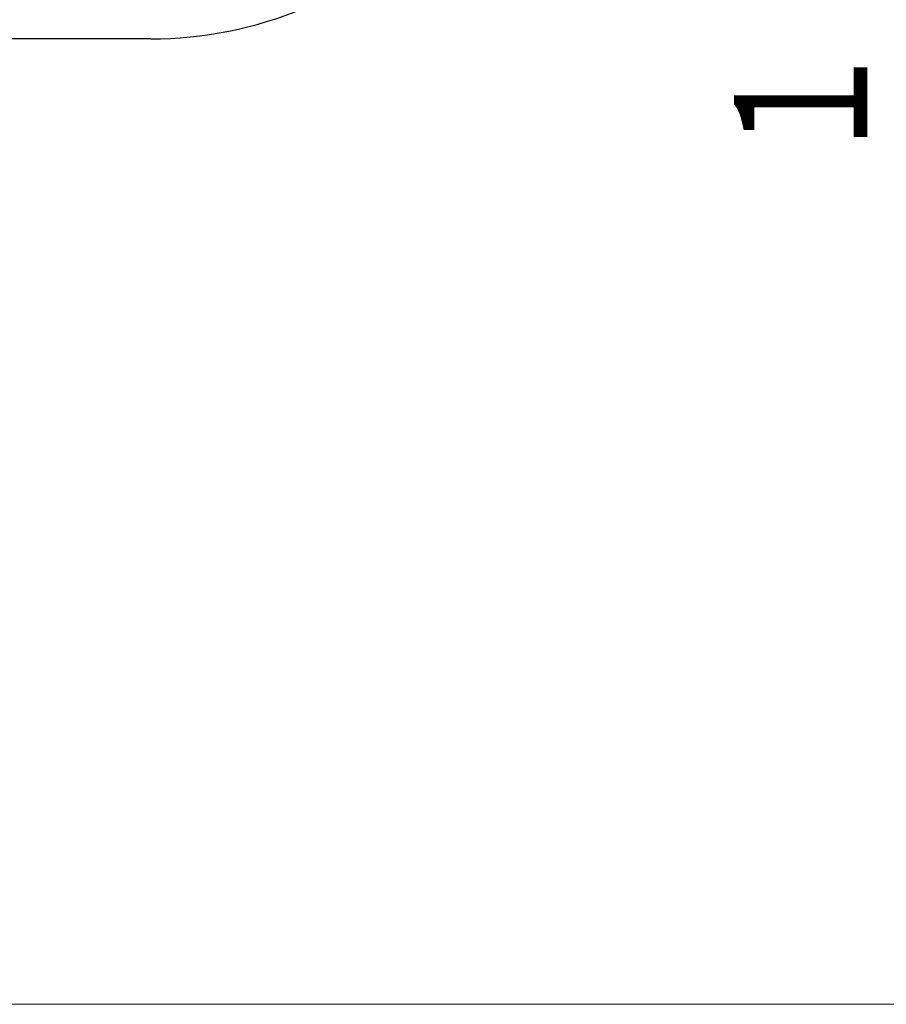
# Model space of a CAD drawing. Header units: millimetres. Extents: x 0 to 1076, y 0 to 742.
# Tile 123 of 127: x 766 to 816, y 367 to 424. Entities that reach past the tile are written whole.
import ezdxf

# ---------------------------------------------------------------- set-up
doc = ezdxf.new("R2010")
doc.units = ezdxf.units.MM
doc.header["$LTSCALE"] = 0.454724
doc.layers.add('NoLayerName_001', color=7, linetype='Continuous')
doc.styles.get("Standard").update_dxf_attribs({"font": 'txt', "bigfont": 'extfont2'})
doc.dimstyles.get("Standard").update_dxf_attribs({"dimtxt": 2.5, "dimasz": 2.5, "dimexe": 1, "dimexo": 1, "dimtad": 1, "dimdec": 3, "dimzin": 0, "dimdsep": 46, "dimtxsty": 'Standard', "dimcen": 2.5, "dimadec": 3, "dimazin": 0, "dimtfac": 0.75, "dimtdec": 3, "dimtmove": 0, "dimatfit": 3, "dimfxl": 1, "dimarcsym": 0})

# ---------------------------------------------------------------- blocks, each defined once
blk = doc.blocks.new('_OPEN30')
at = {"color": 0, "linetype": 'ByBlock', "lineweight": -2}
for p, q in [((-1, 0.267949), (0, 0)), ((0, 0), (-1, -0.267949)), ((0, 0), (-1, 0))]:
    blk.add_line(p, q, dxfattribs=at)
blk = doc.blocks.new('*D118')
at = {"layer": 'Defpoints', "color": 0}
for p in [(803.75, 487.5), (742.25, 366.6), (819.021, 366.6)]:
    blk.add_point(p, dxfattribs=at)
at = {"layer": 'NoLayerName_001', "color": 0, "linetype": 'Continuous', "lineweight": 13}
for p, q in [((806.25, 487.5), (821.521, 487.5)), ((819.021, 483.75), (819.021, 370.35)), ((744.75, 366.6), (821.521, 366.6))]:
    blk.add_line(p, q, dxfattribs=at)
at = {"layer": 'NoLayerName_001', "color": 0, "lineweight": 13, "xscale": 3.75, "yscale": 3.75, "zscale": 3.75}
for p, rotation in [((819.021, 487.5), 90), ((819.021, 366.6), 270)]:
    blk.add_blockref('_OPEN30', p, dxfattribs=dict(at, rotation=rotation))
at = {"layer": 'NoLayerName_001', "color": 0, "lineweight": 13, "insert": (811.337, 426.468), "char_height": 8.75, "attachment_point": 5, "rotation": 90}
blk.add_mtext('\\W0.8000;１２１', dxfattribs=at)

msp = doc.modelspace()

# ---------------------------------------------------------------- linework, layer by layer
at = {"layer": 'NoLayerName_001', "color": 7, "linetype": 'Continuous', "lineweight": 25}
msp.add_line((773.395581, 422.5), (689.104419, 422.5), dxfattribs=at)
msp.add_arc((773.395581, 445.5), 23, 270, 315.0991278, dxfattribs=at)

# ---------------------------------------------------------------- dimensions: what is measured, and where the dimension line sits
at = {"layer": 'NoLayerName_001', "color": 3, "linetype": 'Continuous', "lineweight": 13}
dim = msp.add_linear_dim(base=(819.020969, 366.6), p1=(803.75, 487.5), p2=(742.25, 366.6), angle=270, text='\\W0.8000;１２１', dimstyle='Standard', override={"dimtxt": 8.75, "dimasz": 3.75, "dimexe": 2.5, "dimexo": 2.5, "dimgap": 2.5, "dimzin": 8, "dimblk": 'OPEN30', "dimclrd": 0, "dimclre": 0, "dimclrt": 0, "dimtp": 0, "dimtm": 0, "dimlwd": 13, "dimlwe": 13}, dxfattribs=at)
dim.commit()
dim.dimension.update_dxf_attribs({"geometry": '*D118', "text_midpoint": (819.020969, 426.468223), "dimtype": 160})

doc.saveas('drawing.dxf')
